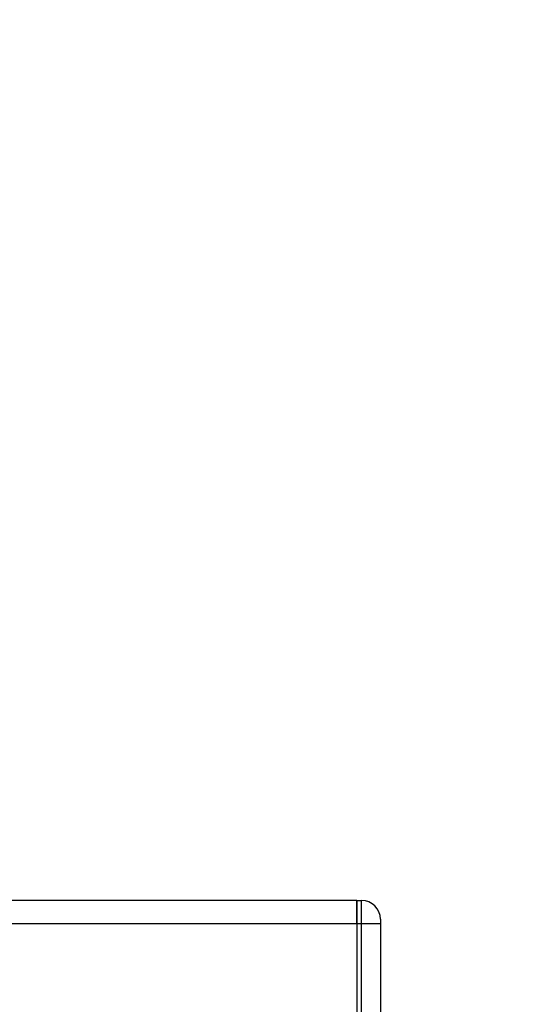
# Model space of a CAD drawing. Header units: millimetres. Extents: x 0 to 420, y 0 to 297.
# Tile 78 of 81: x 349.16 to 355.51, y 186.18 to 198.45. Entities that reach past the tile are written whole.
import ezdxf

# ---------------------------------------------------------------- set-up
doc = ezdxf.new("R2010")
doc.units = ezdxf.units.MM
doc.layers.add('QUOTE', color=174, linetype='Continuous')
doc.styles.add('SLDTEXTSTYLE3', font='TXT', dxfattribs={"width": 0.75})
doc.dimstyles.new('SLDDIMSTYLE0', dxfattribs={"dimtxt": 3, "dimasz": 3, "dimexe": 0, "dimexo": 0.0625, "dimgap": 0.75, "dimtad": 1, "dimlfac": 8.533318, "dimrnd": 1e-09, "dimzin": 12, "dimdsep": 46, "dimtxsty": 'SLDTEXTSTYLE3', "dimsah": 1, "dimcen": 0.09, "dimadec": 0, "dimazin": 3, "dimtfac": 1, "dimtdec": 3, "dimtofl": 0, "dimtmove": 0, "dimatfit": 3, "dimfxl": 0, "dimfrac": 2, "dimtolj": 1, "dimtzin": 12, "dimarcsym": 0})

# ---------------------------------------------------------------- blocks, each defined once
blk = doc.blocks.new('_D_2')
at = {"layer": 'QUOTE'}
for p, q in [((344.227, 263.192), (371.251, 263.192)), ((369.251, 168.376), (369.251, 263.192)), ((357.066, 168.376), (371.251, 168.376))]:
    blk.add_line(p, q, dxfattribs=at)
for points in [[(369.251, 263.192), (368.751, 260.192), (369.751, 260.192)], [(369.251, 168.376), (369.751, 171.376), (368.751, 171.376)]]:
    blk.add_solid(points, dxfattribs=at)
at = {"layer": 'QUOTE', "insert": (365.384, 210.797), "char_height": 3, "attachment_point": 1, "rotation": 90, "style": 'SLDTEXTSTYLE3'}
blk.add_mtext('809,1', dxfattribs=at)

msp = doc.modelspace()

# ---------------------------------------------------------------- linework, layer by layer
at = {"color": 7, "linetype": 'Continuous', "lineweight": 25}
for p, q in [((353.3595, 187.4775), (341.1133, 187.4775)), ((353.3595, 187.4775), (353.3595, 187.1845)), ((353.3595, 187.1845), (353.3595, 187.4775)), ((353.3595, 187.4775), (353.418, 187.4775)), ((353.418, 187.1845), (353.418, 187.4775)), ((353.3595, 187.1845), (266.6405, 187.1845)), ((353.3595, 187.1845), (353.3595, 185.3271)), ((353.3595, 187.1845), (353.3595, 182.497)), ((353.418, 187.1845), (353.3595, 187.1845)), ((353.418, 182.497), (353.418, 187.1845)), ((353.6524, 187.1845), (353.418, 187.1845)), ((353.6524, 187.2431), (353.6524, 187.1845)), ((353.6524, 187.1845), (353.6524, 182.497))]:
    msp.add_line(p, q, dxfattribs=at)
msp.add_arc((353.418, 187.2431), 0.2344, 0, 90, dxfattribs=at)

# ---------------------------------------------------------------- dimensions: what is measured, and where the dimension line sits
at = {"layer": 'QUOTE'}
dim = msp.add_linear_dim(base=(369.2515, 263.1924), p1=(355.0659, 168.3759), p2=(342.2266, 263.1924), angle=90, dimstyle='SLDDIMSTYLE0', dxfattribs=at)
dim.commit()
dim.dimension.update_dxf_attribs({"geometry": '_D_2', "text_midpoint": (369.2515, 215.7841), "dimtype": 160})

doc.saveas('drawing.dxf')
